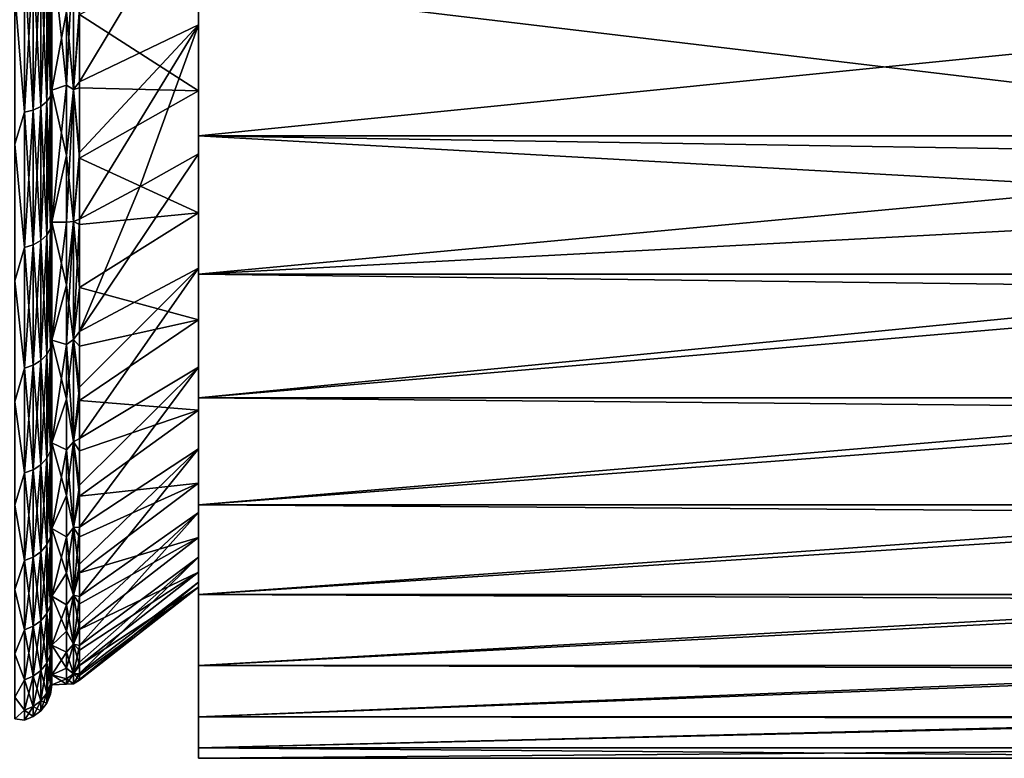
# Model space of a CAD drawing. Header units: metres. Extents: x -24 to 73, y -230 to 24.
# Tile 34 of 52: x 53 to 66, y -22 to -12. Entities that reach past the tile are written whole.
import ezdxf

# ---------------------------------------------------------------- set-up
doc = ezdxf.new("R2010")
doc.units = ezdxf.units.M
doc.layers.add('solid_SIDE_LEVER_10_541_032_SW0001', color=7, linetype='CONTINUOUS')

msp = doc.modelspace()

# ---------------------------------------------------------------- linework, layer by layer
at = {"layer": 'solid_SIDE_LEVER_10_541_032_SW0001'}
for points in [[(53.579639, -13.293346, 78.02317), (55.200001, -12.516061, 77.029396), (55.200001, -10.593744, 78.375389)], [(53.579639, -12.289459, 78.769897), (53.579639, -13.293346, 78.02317), (55.200001, -10.593744, 78.375389)], [(55.200001, -11.970727, 80.251289), (55.200001, -10.593744, 78.375389), (55.200001, -12.516061, 77.029396)], [(53.401474, -11.286997, 79.499008), (53.200001, -11.438689, 79.404572), (53.401474, -13.335063, 78.064934)], [(53.495258, -11.43069, 79.391838), (53.401474, -11.286997, 79.499008), (53.401474, -13.335063, 78.064934)], [(53.133209, -11.571517, 42.784039), (53.183098, -11.507271, 42.886284), (53.183098, -13.485401, 44.289841)], [(53.133209, -13.560691, 78.204567), (53.183098, -13.485401, 78.110161), (53.183098, -11.507271, 79.513718)], [(53.133209, -11.571517, 79.615967), (53.133209, -13.560691, 78.204567), (53.183098, -11.507271, 79.513718)], [(53.183098, -13.485401, 78.110161), (53.200001, -13.405031, 78.009377), (53.200001, -11.438689, 79.404572)], [(53.183098, -11.507271, 79.513718), (53.183098, -13.485401, 78.110161), (53.200001, -11.438689, 79.404572)], [(53.183098, -11.507271, 42.886284), (53.200001, -11.438689, 42.99543), (53.200001, -13.405031, 44.390625)], [(53.183098, -13.485401, 44.289841), (53.183098, -11.507271, 42.886284), (53.200001, -13.405031, 44.390625)], [(53.401474, -13.335063, 78.064934), (53.200001, -11.438689, 79.404572), (53.200001, -13.405031, 78.009377)], [(53.401474, -12.33189, 43.58823), (53.200001, -13.405031, 44.390625), (53.200001, -11.438689, 42.99543)], [(53.495258, -13.395656, 77.99762), (53.495258, -11.43069, 79.391838), (53.401474, -13.335063, 78.064934)], [(53.495258, -11.43069, 43.00816), (53.495258, -13.395656, 44.402378), (53.401474, -12.33189, 43.58823)], [(53.495258, -13.395656, 77.99762), (53.579639, -12.289459, 78.769897), (53.495258, -11.43069, 79.391838)], [(53.579639, -12.374708, 43.690041), (53.495258, -13.395656, 44.402378), (53.495258, -11.43069, 43.00816)], [(52.950115, -11.669031, 42.628841), (53.053738, -11.626693, 42.696224), (53.053738, -13.625352, 44.114349)], [(52.950115, -13.674969, 78.34787), (53.053738, -13.625352, 78.285652), (53.053738, -11.626693, 79.703773)], [(52.950115, -11.669031, 79.771156), (52.950115, -13.674969, 78.34787), (53.053738, -11.626693, 79.703773)], [(53.053738, -11.626693, 42.696224), (53.133209, -11.571517, 42.784039), (53.133209, -13.560691, 44.195431)], [(53.053738, -13.625352, 78.285652), (53.133209, -13.560691, 78.204567), (53.133209, -11.571517, 79.615967)], [(53.053738, -11.626693, 79.703773), (53.053738, -13.625352, 78.285652), (53.133209, -11.571517, 79.615967)], [(53.053738, -13.625352, 44.114349), (53.053738, -11.626693, 42.696224), (53.133209, -13.560691, 44.195431)], [(53.133209, -13.560691, 44.195431), (53.133209, -11.571517, 42.784039), (53.183098, -13.485401, 44.289841)], [(55.200001, -11.574634, 44.669746), (55.200001, -13.415398, 46.125233), (53.579639, -12.374708, 43.690041)], [(55.200001, -11.970698, 42.148693), (55.200001, -13.415398, 46.125233), (55.200001, -11.574634, 44.669746)], [(52.829411, -11.695642, 79.813507), (52.700001, -12.089211, 79.580719), (52.829411, -13.706153, 78.386971)], [(52.829411, -13.706153, 44.013027), (52.700001, -12.089194, 42.819267), (52.829411, -11.695642, 42.586494)], [(52.829411, -11.695642, 42.586494), (52.950115, -11.669031, 42.628841), (52.950115, -13.674969, 44.052132)], [(52.829411, -13.706153, 78.386971), (52.950115, -13.674969, 78.34787), (52.950115, -11.669031, 79.771156)], [(52.829411, -11.695642, 79.813507), (52.829411, -13.706153, 78.386971), (52.950115, -11.669031, 79.771156)], [(52.829411, -13.706153, 44.013027), (52.829411, -11.695642, 42.586494), (52.950115, -13.674969, 44.052132)], [(52.950115, -13.674969, 44.052132), (52.950115, -11.669031, 42.628841), (53.053738, -13.625352, 44.114349)], [(72.422394, -11.969791, 42.148121), (72.39341, -14.028004, 43.608379), (55.200001, -11.970698, 42.148693)], [(55.200001, -11.970698, 42.148693), (55.200001, -14.028542, 43.60881), (55.200001, -13.415398, 46.125233)], [(72.39341, -14.028004, 43.608379), (55.200001, -14.028542, 43.60881), (55.200001, -11.970698, 42.148693)], [(55.200001, -14.028553, 78.791183), (55.200001, -11.970727, 80.251289), (55.200001, -12.516061, 77.029396)], [(72.418083, -12.297536, 80.041992), (55.200001, -11.970727, 80.251289), (55.200001, -14.028553, 78.791183)], [(52.829411, -13.706153, 44.013027), (52.700001, -14.141324, 44.347019), (52.700001, -12.089194, 42.819267)], [(52.829411, -13.706153, 78.386971), (52.700001, -12.089211, 79.580719), (52.700001, -14.141339, 78.052971)], [(53.495258, -13.395656, 77.99762), (53.579639, -13.293346, 78.02317), (53.579639, -12.289459, 78.769897)], [(72.418083, -12.297536, 80.041992), (55.200001, -14.028553, 78.791183), (72.38929, -14.296483, 78.574135)], [(53.401474, -12.33189, 43.58823), (53.401474, -14.293108, 45.138958), (53.200001, -13.405031, 44.390625)], [(53.495258, -13.395656, 44.402378), (53.401474, -14.293108, 45.138958), (53.401474, -12.33189, 43.58823)], [(53.579639, -12.374708, 43.690041), (53.579639, -13.374965, 44.441647), (53.495258, -13.395656, 44.402378)], [(55.200001, -13.415398, 46.125233), (53.579639, -13.374965, 44.441647), (53.579639, -12.374708, 43.690041)], [(53.579639, -14.251931, 77.219193), (53.579678, -15.161178, 76.36145), (55.200001, -12.516061, 77.029396)], [(53.579639, -13.293346, 78.02317), (53.579639, -14.251931, 77.219193), (55.200001, -12.516061, 77.029396)], [(53.579678, -15.161178, 76.36145), (54.397938, -14.722755, 75.922493), (55.200001, -12.516061, 77.029396)], [(54.397938, -14.722755, 75.922493), (55.200001, -14.269226, 75.469223), (55.200001, -12.516061, 77.029396)], [(55.200001, -14.028553, 78.791183), (55.200001, -12.516061, 77.029396), (55.200001, -14.269226, 75.469223)], [(53.401474, -13.335063, 78.064934), (53.200001, -13.405031, 78.009377), (53.200001, -15.202796, 76.402794)], [(53.401474, -13.335063, 78.064934), (53.200001, -15.202796, 76.402794), (53.401474, -15.202796, 76.402794)], [(53.495258, -13.395656, 77.99762), (53.401474, -13.335063, 78.064934), (53.401474, -15.202796, 76.402794)], [(53.495258, -15.192163, 76.392166), (53.495258, -13.395656, 77.99762), (53.401474, -15.202796, 76.402794)], [(53.495258, -13.395656, 44.402378), (53.495258, -15.192163, 46.007835), (53.401474, -14.293108, 45.138958)], [(53.495258, -13.395656, 77.99762), (53.579639, -14.251931, 77.219193), (53.579639, -13.293346, 78.02317)], [(53.579639, -13.374965, 44.441647), (53.579639, -14.329679, 45.250317), (53.495258, -13.395656, 44.402378)], [(53.495258, -15.192163, 76.392166), (53.579639, -14.251931, 77.219193), (53.495258, -13.395656, 77.99762)], [(53.579639, -14.329679, 45.250317), (53.495258, -15.192163, 46.007835), (53.495258, -13.395656, 44.402378)], [(55.200001, -13.415398, 46.125233), (53.579639, -14.329679, 45.250317), (53.579639, -13.374965, 44.441647)], [(53.133209, -13.560691, 44.195431), (53.183098, -13.485401, 44.289841), (53.183098, -15.293944, 45.906055)], [(53.133209, -15.379332, 76.57933), (53.183098, -15.293944, 76.493942), (53.183098, -13.485401, 78.110161)], [(53.133209, -13.560691, 78.204567), (53.133209, -15.379332, 76.57933), (53.183098, -13.485401, 78.110161)], [(53.183098, -15.293944, 76.493942), (53.200001, -15.202796, 76.402794), (53.200001, -13.405031, 78.009377)], [(53.183098, -13.485401, 78.110161), (53.183098, -15.293944, 76.493942), (53.200001, -13.405031, 78.009377)], [(53.183098, -13.485401, 44.289841), (53.200001, -13.405031, 44.390625), (53.200001, -15.202796, 45.997204)], [(53.183098, -15.293944, 45.906055), (53.183098, -13.485401, 44.289841), (53.200001, -15.202796, 45.997204)], [(53.401474, -14.293108, 45.138958), (53.200001, -15.202796, 45.997204), (53.200001, -13.405031, 44.390625)], [(55.200001, -13.415398, 46.125233), (55.200001, -15.074766, 47.784603), (53.579639, -14.329679, 45.250317)], [(55.200001, -14.028542, 43.60881), (55.200001, -15.074766, 47.784603), (55.200001, -13.415398, 46.125233)], [(52.950115, -13.674969, 44.052132), (53.053738, -13.625352, 44.114349), (53.053738, -15.452665, 45.747334)], [(52.950115, -15.508936, 76.708939), (53.053738, -15.452665, 76.652664), (53.053738, -13.625352, 78.285652)], [(52.950115, -13.674969, 78.34787), (52.950115, -15.508936, 76.708939), (53.053738, -13.625352, 78.285652)], [(53.053738, -13.625352, 44.114349), (53.133209, -13.560691, 44.195431), (53.133209, -15.379332, 45.820667)], [(53.053738, -15.452665, 76.652664), (53.133209, -15.379332, 76.57933), (53.133209, -13.560691, 78.204567)], [(53.053738, -13.625352, 78.285652), (53.053738, -15.452665, 76.652664), (53.133209, -13.560691, 78.204567)], [(53.053738, -15.452665, 45.747334), (53.053738, -13.625352, 44.114349), (53.133209, -15.379332, 45.820667)], [(53.133209, -15.379332, 45.820667), (53.133209, -13.560691, 44.195431), (53.183098, -15.293944, 45.906055)], [(52.829411, -13.706153, 78.386971), (52.700001, -14.141339, 78.052971), (52.829411, -15.544302, 76.744301)], [(52.829411, -15.544302, 45.655697), (52.700001, -14.141324, 44.347019), (52.829411, -13.706153, 44.013027)], [(52.829411, -13.706153, 44.013027), (52.950115, -13.674969, 44.052132), (52.950115, -15.508936, 45.691063)], [(52.829411, -15.544302, 76.744301), (52.950115, -15.508936, 76.708939), (52.950115, -13.674969, 78.34787)], [(52.829411, -13.706153, 78.386971), (52.829411, -15.544302, 76.744301), (52.950115, -13.674969, 78.34787)], [(52.829411, -15.544302, 45.655697), (52.829411, -13.706153, 44.013027), (52.950115, -15.508936, 45.691063)], [(52.950115, -15.508936, 45.691063), (52.950115, -13.674969, 44.052132), (53.053738, -15.452665, 45.747334)], [(72.39341, -14.028004, 43.608379), (72.378242, -14.992627, 44.422897), (55.200001, -14.028542, 43.60881)], [(55.200001, -14.028542, 43.60881), (55.200001, -15.909902, 45.290096), (55.200001, -15.074766, 47.784603)], [(72.378242, -14.992627, 44.422897), (55.200001, -15.909902, 45.290096), (55.200001, -14.028542, 43.60881)], [(55.200001, -14.028553, 78.791183), (55.200001, -14.269226, 75.469223), (55.200001, -15.829393, 73.716057)], [(55.200001, -15.90991, 77.109894), (55.200001, -14.028553, 78.791183), (55.200001, -15.829393, 73.716057)], [(72.38929, -14.296483, 78.574135), (55.200001, -14.028553, 78.791183), (55.200001, -15.90991, 77.109894)], [(52.829411, -15.544302, 45.655697), (52.700001, -16.002216, 46.10268), (52.700001, -14.141324, 44.347019)], [(52.829411, -15.544302, 76.744301), (52.700001, -14.141339, 78.052971), (52.700001, -16.00223, 76.297302)], [(53.401474, -14.293108, 45.138958), (53.401474, -16.061035, 46.906883), (53.200001, -15.202796, 45.997204)], [(53.495258, -15.192163, 46.007835), (53.401474, -16.061035, 46.906883), (53.401474, -14.293108, 45.138958)], [(53.495258, -15.192163, 76.392166), (53.579678, -15.161178, 76.36145), (53.579639, -14.251931, 77.219193)], [(53.579639, -14.329679, 45.250317), (53.579639, -15.235599, 46.113297), (53.495258, -15.192163, 46.007835)], [(53.579639, -16.691252, 74.658607), (55.200001, -14.269226, 75.469223), (54.397938, -14.722755, 75.922493)], [(55.200001, -15.829393, 73.716057), (55.200001, -14.269226, 75.469223), (53.579639, -16.691252, 74.658607)], [(55.200001, -15.074766, 47.784603), (53.579639, -15.235599, 46.113297), (53.579639, -14.329679, 45.250317)], [(72.38929, -14.296483, 78.574135), (55.200001, -15.90991, 77.109894), (72.359207, -16.122187, 76.894745)], [(53.579639, -16.691252, 74.658607), (54.397938, -14.722755, 75.922493), (53.579678, -15.161178, 76.36145)], [(72.378242, -14.992627, 44.422897), (72.362885, -15.909956, 45.29015), (55.200001, -15.909902, 45.290096)], [(55.200001, -15.074766, 47.784603), (53.579639, -16.08964, 47.027649), (53.579639, -15.235599, 46.113297)], [(55.200001, -15.074766, 47.784603), (55.200001, -16.530254, 49.625366), (53.579639, -16.08964, 47.027649)], [(55.200001, -15.909902, 45.290096), (55.200001, -16.530254, 49.625366), (55.200001, -15.074766, 47.784603)], [(53.183098, -16.910158, 74.685402), (53.200001, -16.809378, 74.605034), (53.200001, -15.202796, 76.402794)], [(53.183098, -15.293944, 76.493942), (53.183098, -16.910158, 74.685402), (53.200001, -15.202796, 76.402794)], [(53.183098, -15.293944, 45.906055), (53.200001, -15.202796, 45.997204), (53.200001, -16.809378, 47.794968)], [(53.401474, -15.202796, 76.402794), (53.200001, -15.202796, 76.402794), (53.200001, -16.809378, 74.605034)], [(53.401474, -16.864943, 74.535057), (53.401474, -15.202796, 76.402794), (53.200001, -16.809378, 74.605034)], [(53.401474, -16.061035, 46.906883), (53.200001, -16.809378, 47.794968), (53.200001, -15.202796, 45.997204)], [(53.401474, -16.864943, 74.535057), (53.495258, -15.192163, 76.392166), (53.401474, -15.202796, 76.402794)], [(53.495258, -16.797621, 74.595657), (53.495258, -15.192163, 76.392166), (53.401474, -16.864943, 74.535057)], [(53.495258, -15.192163, 46.007835), (53.495258, -16.797621, 47.804344), (53.401474, -16.061035, 46.906883)], [(53.495258, -16.797621, 74.595657), (53.579678, -15.161178, 76.36145), (53.495258, -15.192163, 76.392166)], [(53.579639, -16.691252, 74.658607), (53.579678, -15.161178, 76.36145), (53.495258, -16.797621, 74.595657)], [(53.579639, -16.08964, 47.027649), (53.495258, -16.797621, 47.804344), (53.495258, -15.192163, 46.007835)], [(53.579639, -15.235599, 46.113297), (53.579639, -16.08964, 47.027649), (53.495258, -15.192163, 46.007835)], [(53.053738, -15.452665, 45.747334), (53.133209, -15.379332, 45.820667), (53.133209, -17.004568, 47.639309)], [(53.053738, -17.085651, 74.825356), (53.133209, -17.004568, 74.760689), (53.133209, -15.379332, 76.57933)], [(53.053738, -15.452665, 76.652664), (53.053738, -17.085651, 74.825356), (53.133209, -15.379332, 76.57933)], [(53.133209, -15.379332, 45.820667), (53.183098, -15.293944, 45.906055), (53.183098, -16.910158, 47.7146)], [(53.133209, -17.004568, 74.760689), (53.183098, -16.910158, 74.685402), (53.183098, -15.293944, 76.493942)], [(53.133209, -15.379332, 76.57933), (53.133209, -17.004568, 74.760689), (53.183098, -15.293944, 76.493942)], [(53.133209, -17.004568, 47.639309), (53.133209, -15.379332, 45.820667), (53.183098, -16.910158, 47.7146)], [(53.183098, -16.910158, 47.7146), (53.183098, -15.293944, 45.906055), (53.200001, -16.809378, 47.794968)], [(52.829411, -15.544302, 45.655697), (52.950115, -15.508936, 45.691063), (52.950115, -17.147869, 47.525032)], [(52.829411, -17.186972, 74.906151), (52.950115, -17.147869, 74.874969), (52.950115, -15.508936, 76.708939)], [(52.829411, -15.544302, 76.744301), (52.829411, -17.186972, 74.906151), (52.950115, -15.508936, 76.708939)], [(52.950115, -15.508936, 45.691063), (53.053738, -15.452665, 45.747334), (53.053738, -17.085651, 47.574646)], [(52.950115, -17.147869, 74.874969), (53.053738, -17.085651, 74.825356), (53.053738, -15.452665, 76.652664)], [(52.950115, -15.508936, 76.708939), (52.950115, -17.147869, 74.874969), (53.053738, -15.452665, 76.652664)], [(52.950115, -17.147869, 47.525032), (52.950115, -15.508936, 45.691063), (53.053738, -17.085651, 47.574646)], [(53.053738, -17.085651, 47.574646), (53.053738, -15.452665, 45.747334), (53.133209, -17.004568, 47.639309)], [(52.829411, -15.544302, 76.744301), (52.700001, -16.00223, 76.297302), (52.829411, -17.186972, 74.906151)], [(52.829411, -17.186972, 47.493847), (52.700001, -16.002216, 46.10268), (52.829411, -15.544302, 45.655697)], [(52.829411, -17.186972, 47.493847), (52.829411, -15.544302, 45.655697), (52.950115, -17.147869, 47.525032)], [(55.200001, -15.829393, 73.716057), (53.579639, -16.691252, 74.658607), (53.579639, -17.448307, 73.661484)], [(55.200001, -15.829393, 73.716057), (53.579639, -17.448307, 73.661484), (53.579639, -18.145506, 72.622459)], [(55.200001, -17.17539, 71.793747), (55.200001, -15.829393, 73.716057), (53.579639, -18.145506, 72.622459)], [(55.200001, -15.90991, 77.109894), (55.200001, -15.829393, 73.716057), (55.200001, -17.17539, 71.793747)], [(55.200001, -15.909902, 45.290096), (55.200001, -17.59119, 47.171459), (55.200001, -16.530254, 49.625366)], [(72.362885, -15.909956, 45.29015), (55.200001, -17.59119, 47.171459), (55.200001, -15.909902, 45.290096)], [(55.200001, -17.59119, 75.228539), (55.200001, -15.90991, 77.109894), (55.200001, -17.17539, 71.793747)], [(72.359207, -16.122187, 76.894745), (55.200001, -15.90991, 77.109894), (55.200001, -17.59119, 75.228539)], [(72.362885, -15.909956, 45.29015), (72.332375, -17.591425, 47.171749), (55.200001, -17.59119, 47.171459)], [(52.829411, -17.186972, 47.493847), (52.700001, -17.646708, 48.062508), (52.700001, -16.002216, 46.10268)], [(52.829411, -17.186972, 74.906151), (52.700001, -16.00223, 76.297302), (52.700001, -17.646719, 74.337479)], [(53.401474, -16.061035, 46.906883), (53.401474, -17.611765, 48.868103), (53.200001, -16.809378, 47.794968)], [(53.495258, -16.797621, 47.804344), (53.401474, -17.611765, 48.868103), (53.401474, -16.061035, 46.906883)], [(53.579639, -16.08964, 47.027649), (53.579639, -16.888895, 47.990257), (53.495258, -16.797621, 47.804344)], [(55.200001, -16.530254, 49.625366), (53.579639, -16.888895, 47.990257), (53.579639, -16.08964, 47.027649)], [(72.359207, -16.122187, 76.894745), (55.200001, -17.59119, 75.228539), (72.3293, -17.751825, 75.024712)], [(55.200001, -16.530254, 49.625366), (53.579639, -17.630642, 48.997849), (53.579639, -16.888895, 47.990257)], [(55.200001, -16.530254, 49.625366), (55.200001, -17.762205, 51.622654), (53.579639, -17.630642, 48.997849)], [(55.200001, -17.59119, 47.171459), (55.200001, -17.762205, 51.622654), (55.200001, -16.530254, 49.625366)], [(53.579639, -17.448307, 73.661484), (53.579639, -16.691252, 74.658607), (53.495258, -16.797621, 74.595657)], [(53.183098, -18.313717, 72.707268), (53.200001, -18.204571, 72.638687), (53.200001, -16.809378, 74.605034)], [(53.183098, -16.910158, 74.685402), (53.183098, -18.313717, 72.707268), (53.200001, -16.809378, 74.605034)], [(53.183098, -16.910158, 47.7146), (53.200001, -16.809378, 47.794968), (53.200001, -18.204571, 49.761311)], [(53.401474, -16.864943, 74.535057), (53.200001, -16.809378, 74.605034), (53.200001, -18.204571, 72.638687)], [(53.401474, -17.611765, 48.868103), (53.200001, -18.204571, 49.761311), (53.200001, -16.809378, 47.794968)], [(53.401474, -18.299013, 72.486992), (53.401474, -16.864943, 74.535057), (53.200001, -18.204571, 72.638687)], [(53.495258, -18.191839, 72.630692), (53.495258, -16.797621, 74.595657), (53.401474, -16.864943, 74.535057)], [(53.495258, -16.797621, 47.804344), (53.495258, -18.191839, 49.76931), (53.401474, -17.611765, 48.868103)], [(53.495258, -18.191839, 72.630692), (53.401474, -16.864943, 74.535057), (53.401474, -18.299013, 72.486992)], [(53.579639, -17.448307, 73.661484), (53.495258, -16.797621, 74.595657), (53.495258, -18.191839, 72.630692)], [(53.579639, -17.630642, 48.997849), (53.495258, -18.191839, 49.76931), (53.495258, -16.797621, 47.804344)], [(53.579639, -16.888895, 47.990257), (53.579639, -17.630642, 48.997849), (53.495258, -16.797621, 47.804344)], [(53.053738, -17.085651, 47.574646), (53.133209, -17.004568, 47.639309), (53.133209, -18.415964, 49.628483)], [(53.053738, -18.503777, 72.826691), (53.133209, -18.415964, 72.771515), (53.133209, -17.004568, 74.760689)], [(53.053738, -17.085651, 74.825356), (53.053738, -18.503777, 72.826691), (53.133209, -17.004568, 74.760689)], [(53.133209, -17.004568, 47.639309), (53.183098, -16.910158, 47.7146), (53.183098, -18.313717, 49.69273)], [(53.133209, -18.415964, 72.771515), (53.183098, -18.313717, 72.707268), (53.183098, -16.910158, 74.685402)], [(53.133209, -17.004568, 74.760689), (53.133209, -18.415964, 72.771515), (53.183098, -16.910158, 74.685402)], [(53.133209, -18.415964, 49.628483), (53.133209, -17.004568, 47.639309), (53.183098, -18.313717, 49.69273)], [(53.183098, -18.313717, 49.69273), (53.183098, -16.910158, 47.7146), (53.200001, -18.204571, 49.761311)], [(52.829411, -17.186972, 47.493847), (52.950115, -17.147869, 47.525032), (52.950115, -18.571157, 49.530968)], [(52.829411, -18.613506, 72.895645), (52.950115, -18.571157, 72.869034), (52.950115, -17.147869, 74.874969)], [(52.829411, -17.186972, 74.906151), (52.829411, -18.613506, 72.895645), (52.950115, -17.147869, 74.874969)], [(52.950115, -17.147869, 47.525032), (53.053738, -17.085651, 47.574646), (53.053738, -18.503777, 49.573307)], [(52.950115, -18.571157, 72.869034), (53.053738, -18.503777, 72.826691), (53.053738, -17.085651, 74.825356)], [(52.950115, -17.147869, 74.874969), (52.950115, -18.571157, 72.869034), (53.053738, -17.085651, 74.825356)], [(52.950115, -18.571157, 49.530968), (52.950115, -17.147869, 47.525032), (53.053738, -18.503777, 49.573307)], [(53.053738, -18.503777, 49.573307), (53.053738, -17.085651, 47.574646), (53.133209, -18.415964, 49.628483)], [(52.829411, -17.186972, 74.906151), (52.700001, -17.646719, 74.337479), (52.829411, -18.613506, 72.895645)], [(52.829411, -18.613506, 49.50436), (52.700001, -17.646708, 48.062508), (52.829411, -17.186972, 47.493847)], [(52.829411, -18.613506, 49.50436), (52.829411, -17.186972, 47.493847), (52.950115, -18.571157, 49.530968)], [(55.200001, -17.17539, 71.793747), (53.579639, -18.145506, 72.622459), (53.579639, -18.780863, 71.544624)], [(55.200001, -17.17539, 71.793747), (53.579639, -18.780863, 71.544624), (53.579639, -19.35227, 70.431557)], [(55.200001, -18.289106, 69.728195), (55.200001, -17.17539, 71.793747), (53.579639, -19.35227, 70.431557)], [(55.200001, -17.59119, 75.228539), (55.200001, -17.17539, 71.793747), (55.200001, -18.289106, 69.728195)], [(53.579639, -18.145506, 72.622459), (53.579639, -17.448307, 73.661484), (53.495258, -18.191839, 72.630692)], [(52.829411, -18.613506, 49.50436), (52.700001, -19.052555, 50.199993), (52.700001, -17.646708, 48.062508)], [(52.829411, -18.613506, 72.895645), (52.700001, -17.646719, 74.337479), (52.700001, -19.052567, 72.199989)], [(53.401474, -17.611765, 48.868103), (53.401474, -18.924328, 50.996086), (53.200001, -18.204571, 49.761311)], [(53.495258, -18.191839, 49.76931), (53.401474, -18.924328, 50.996086), (53.401474, -17.611765, 48.868103)], [(53.579639, -17.630642, 48.997849), (53.579639, -18.312355, 50.046986), (53.495258, -18.191839, 49.76931)], [(55.200001, -17.762205, 51.622654), (53.579639, -18.312355, 50.046986), (53.579639, -17.630642, 48.997849)], [(55.200001, -19.051298, 73.170715), (55.200001, -17.59119, 75.228539), (55.200001, -18.289106, 69.728195)], [(55.200001, -17.59119, 47.171459), (55.200001, -19.051304, 49.229294), (55.200001, -17.762205, 51.622654)], [(72.332375, -17.591425, 47.171749), (55.200001, -19.051304, 49.229294), (55.200001, -17.59119, 47.171459)], [(72.3293, -17.751825, 75.024712), (55.200001, -17.59119, 75.228539), (55.200001, -19.051298, 73.170715)], [(72.332375, -17.591425, 47.171749), (72.303383, -19.051573, 49.229721), (55.200001, -19.051304, 49.229294)], [(55.200001, -17.762205, 51.622654), (53.579639, -18.931713, 51.134102), (53.579639, -18.312355, 50.046986)], [(55.200001, -17.762205, 51.622654), (55.200001, -18.753967, 53.749485), (53.579639, -18.931713, 51.134102)], [(72.3293, -17.751825, 75.024712), (55.200001, -19.051298, 73.170715), (72.301018, -19.165665, 72.98674)], [(55.200001, -19.051304, 49.229294), (55.200001, -18.753967, 53.749485), (55.200001, -17.762205, 51.622654)], [(53.183098, -19.486969, 70.584427), (53.200001, -19.370831, 70.528503), (53.200001, -18.204571, 72.638687)], [(53.183098, -18.313717, 72.707268), (53.183098, -19.486969, 70.584427), (53.200001, -18.204571, 72.638687)], [(53.183098, -18.313717, 49.69273), (53.200001, -18.204571, 49.761311), (53.200001, -19.370831, 51.871498)], [(53.401474, -18.299013, 72.486992), (53.200001, -18.204571, 72.638687), (53.200001, -19.370831, 70.528503)], [(53.401474, -18.924328, 50.996086), (53.200001, -19.370831, 51.871498), (53.200001, -18.204571, 49.761311)], [(53.495258, -19.357285, 70.52198), (53.495258, -18.191839, 72.630692), (53.401474, -18.299013, 72.486992)], [(53.495258, -18.191839, 49.76931), (53.495258, -19.357285, 51.878025), (53.401474, -18.924328, 50.996086)], [(53.579639, -18.780863, 71.544624), (53.579639, -18.145506, 72.622459), (53.495258, -18.191839, 72.630692)], [(53.579639, -18.780863, 71.544624), (53.495258, -18.191839, 72.630692), (53.495258, -19.357285, 70.52198)], [(53.579639, -18.931713, 51.134102), (53.495258, -19.357285, 51.878025), (53.495258, -18.191839, 49.76931)], [(53.579639, -18.312355, 50.046986), (53.579639, -18.931713, 51.134102), (53.495258, -18.191839, 49.76931)], [(53.133209, -18.415964, 49.628483), (53.183098, -18.313717, 49.69273), (53.183098, -19.486969, 51.815571)], [(53.133209, -19.595766, 70.636826), (53.183098, -19.486969, 70.584427), (53.183098, -18.313717, 72.707268)], [(53.133209, -18.415964, 72.771515), (53.133209, -19.595766, 70.636826), (53.183098, -18.313717, 72.707268)], [(53.183098, -19.486969, 51.815571), (53.183098, -18.313717, 49.69273), (53.200001, -19.370831, 51.871498)], [(53.401474, -19.48562, 70.286285), (53.401474, -18.299013, 72.486992), (53.200001, -19.370831, 70.528503)], [(53.495258, -19.357285, 70.52198), (53.401474, -18.299013, 72.486992), (53.401474, -19.48562, 70.286285)], [(55.200001, -18.289106, 69.728195), (53.579639, -19.35227, 70.431557), (53.579639, -19.857782, 69.287056)], [(55.200001, -18.289106, 69.728195), (53.579639, -19.857782, 69.287056), (53.579639, -20.295679, 68.115021)], [(55.200001, -19.155497, 67.547318), (55.200001, -18.289106, 69.728195), (53.579639, -20.295679, 68.115021)], [(55.200001, -19.051298, 73.170715), (55.200001, -18.289106, 69.728195), (55.200001, -19.155497, 67.547318)], [(53.053738, -18.503777, 49.573307), (53.133209, -18.415964, 49.628483), (53.133209, -19.595766, 51.763176)], [(53.053738, -19.689205, 70.681824), (53.133209, -19.595766, 70.636826), (53.133209, -18.415964, 72.771515)], [(53.053738, -18.503777, 72.826691), (53.053738, -19.689205, 70.681824), (53.133209, -18.415964, 72.771515)], [(53.133209, -19.595766, 51.763176), (53.133209, -18.415964, 49.628483), (53.183098, -19.486969, 51.815571)], [(52.829411, -18.613506, 72.895645), (52.700001, -19.052567, 72.199989), (52.829411, -19.805965, 70.738052)], [(52.829411, -19.805965, 51.661949), (52.700001, -19.052555, 50.199993), (52.829411, -18.613506, 49.50436)], [(52.829411, -18.613506, 49.50436), (52.950115, -18.571157, 49.530968), (52.950115, -19.760902, 51.683651)], [(52.829411, -19.805965, 70.738052), (52.950115, -19.760902, 70.716347), (52.950115, -18.571157, 72.869034)], [(52.829411, -18.613506, 72.895645), (52.829411, -19.805965, 70.738052), (52.950115, -18.571157, 72.869034)], [(52.829411, -19.805965, 51.661949), (52.829411, -18.613506, 49.50436), (52.950115, -19.760902, 51.683651)], [(52.950115, -18.571157, 49.530968), (53.053738, -18.503777, 49.573307), (53.053738, -19.689205, 51.718178)], [(52.950115, -19.760902, 70.716347), (53.053738, -19.689205, 70.681824), (53.053738, -18.503777, 72.826691)], [(52.950115, -18.571157, 72.869034), (52.950115, -19.760902, 70.716347), (53.053738, -18.503777, 72.826691)], [(52.950115, -19.760902, 51.683651), (52.950115, -18.571157, 49.530968), (53.053738, -19.689205, 51.718178)], [(53.053738, -19.689205, 51.718178), (53.053738, -18.503777, 49.573307), (53.133209, -19.595766, 51.763176)], [(55.200001, -18.753967, 53.749485), (53.579639, -19.975147, 53.407341), (53.579639, -19.486607, 52.255493)], [(55.200001, -18.753967, 53.749485), (55.200001, -19.492105, 55.977043), (53.579639, -19.975147, 53.407341)], [(55.200001, -18.753967, 53.749485), (53.579639, -19.486607, 52.255493), (53.579639, -18.931713, 51.134102)], [(55.200001, -19.051304, 49.229294), (55.200001, -19.492105, 55.977043), (55.200001, -18.753967, 53.749485)], [(53.579639, -19.35227, 70.431557), (53.579639, -18.780863, 71.544624), (53.495258, -19.357285, 70.52198)], [(53.401474, -18.924328, 50.996086), (53.401474, -19.98097, 53.262062), (53.200001, -19.370831, 51.871498)], [(53.495258, -19.357285, 51.878025), (53.401474, -19.98097, 53.262062), (53.401474, -18.924328, 50.996086)], [(53.579639, -18.931713, 51.134102), (53.579639, -19.486607, 52.255493), (53.495258, -19.357285, 51.878025)], [(52.829411, -19.805965, 51.661949), (52.700001, -20.200752, 52.486237), (52.700001, -19.052555, 50.199993)], [(52.829411, -19.805965, 70.738052), (52.700001, -19.052567, 72.199989), (52.700001, -20.20076, 69.913742)], [(55.200001, -19.155497, 67.547318), (53.579639, -20.295679, 68.115021), (53.579639, -20.664465, 66.919434)], [(55.200001, -19.155497, 67.547318), (53.579639, -20.664465, 66.919434), (53.579639, -20.962887, 65.704376)], [(55.200001, -19.762854, 65.280571), (55.200001, -19.155497, 67.547318), (53.579639, -20.962887, 65.704376)], [(55.200001, -19.051298, 73.170715), (55.200001, -19.155497, 67.547318), (55.200001, -19.762854, 65.280571)], [(55.200001, -19.051298, 73.170715), (55.200001, -19.762854, 65.280571), (55.200001, -20.102949, 62.958679)], [(55.200001, -20.27179, 70.962402), (55.200001, -19.051298, 73.170715), (55.200001, -20.102949, 62.958679)], [(72.301018, -19.165665, 72.98674), (55.200001, -19.051298, 73.170715), (55.200001, -20.27179, 70.962402)], [(55.200001, -19.051304, 49.229294), (55.200001, -20.271795, 51.437607), (55.200001, -19.492105, 55.977043)], [(72.303383, -19.051573, 49.229721), (55.200001, -20.271795, 51.437607), (55.200001, -19.051304, 49.229294)], [(72.303383, -19.051573, 49.229721), (72.277382, -20.272112, 51.438263), (55.200001, -20.271795, 51.437607)], [(72.301018, -19.165665, 72.98674), (55.200001, -20.27179, 70.962402), (72.275742, -20.346569, 70.80558)], [(53.183098, -20.415161, 68.343575), (53.200001, -20.293491, 68.301003), (53.200001, -19.370831, 70.528503)], [(53.183098, -19.486969, 70.584427), (53.183098, -20.415161, 68.343575), (53.200001, -19.370831, 70.528503)], [(53.183098, -19.486969, 51.815571), (53.200001, -19.370831, 51.871498), (53.200001, -20.293491, 54.098999)], [(53.401474, -19.48562, 70.286285), (53.200001, -19.370831, 70.528503), (53.200001, -20.293491, 68.301003)], [(53.401474, -19.98097, 53.262062), (53.200001, -20.293491, 54.098999), (53.200001, -19.370831, 51.871498)], [(53.495258, -20.279299, 68.296036), (53.495258, -19.357285, 70.52198), (53.401474, -19.48562, 70.286285)], [(53.495258, -19.357285, 51.878025), (53.495258, -20.279299, 54.103966), (53.401474, -19.98097, 53.262062)], [(53.579639, -19.35227, 70.431557), (53.495258, -19.357285, 70.52198), (53.495258, -20.279299, 68.296036)], [(53.579639, -19.857782, 69.287056), (53.579639, -19.35227, 70.431557), (53.495258, -20.279299, 68.296036)], [(53.579639, -19.975147, 53.407341), (53.495258, -20.279299, 54.103966), (53.495258, -19.357285, 51.878025)], [(53.579639, -19.486607, 52.255493), (53.579639, -19.975147, 53.407341), (53.495258, -19.357285, 51.878025)], [(53.133209, -19.595766, 51.763176), (53.183098, -19.486969, 51.815571), (53.183098, -20.415161, 54.056427)], [(53.133209, -20.52914, 68.383461), (53.183098, -20.415161, 68.343575), (53.183098, -19.486969, 70.584427)], [(53.133209, -19.595766, 70.636826), (53.133209, -20.52914, 68.383461), (53.183098, -19.486969, 70.584427)], [(53.183098, -20.415161, 54.056427), (53.183098, -19.486969, 51.815571), (53.200001, -20.293491, 54.098999)], [(53.401474, -20.40872, 67.962708), (53.401474, -19.48562, 70.286285), (53.200001, -20.293491, 68.301003)], [(53.495258, -20.279299, 68.296036), (53.401474, -19.48562, 70.286285), (53.401474, -20.40872, 67.962708)], [(55.200001, -19.492105, 55.977043), (53.579639, -20.746746, 55.786629), (53.579639, -20.395672, 54.585724)], [(55.200001, -19.492105, 55.977043), (55.200001, -19.966652, 58.27523), (53.579639, -20.746746, 55.786629)], [(55.200001, -19.492105, 55.977043), (53.579639, -20.395672, 54.585724), (53.579639, -19.975147, 53.407341)], [(55.200001, -20.271795, 51.437607), (55.200001, -19.966652, 58.27523), (55.200001, -19.492105, 55.977043)], [(52.950115, -19.760902, 51.683651), (53.053738, -19.689205, 51.718178), (53.053738, -20.627029, 53.982288)], [(52.950115, -20.702143, 68.443993), (53.053738, -20.627029, 68.417709), (53.053738, -19.689205, 70.681824)], [(52.950115, -19.760902, 70.716347), (52.950115, -20.702143, 68.443993), (53.053738, -19.689205, 70.681824)], [(53.053738, -19.689205, 51.718178), (53.133209, -19.595766, 51.763176), (53.133209, -20.52914, 54.016544)], [(53.053738, -20.627029, 68.417709), (53.133209, -20.52914, 68.383461), (53.133209, -19.595766, 70.636826)], [(53.053738, -19.689205, 70.681824), (53.053738, -20.627029, 68.417709), (53.133209, -19.595766, 70.636826)], [(53.053738, -20.627029, 53.982288), (53.053738, -19.689205, 51.718178), (53.133209, -20.52914, 54.016544)], [(53.133209, -20.52914, 54.016544), (53.133209, -19.595766, 51.763176), (53.183098, -20.415161, 54.056427)], [(52.829411, -19.805965, 70.738052), (52.700001, -20.20076, 69.913742), (52.829411, -20.749352, 68.46051)], [(52.829411, -20.749352, 53.939487), (52.700001, -20.200752, 52.486237), (52.829411, -19.805965, 51.661949)], [(52.829411, -19.805965, 51.661949), (52.950115, -19.760902, 51.683651), (52.950115, -20.702143, 53.956005)], [(52.829411, -20.749352, 68.46051), (52.950115, -20.702143, 68.443993), (52.950115, -19.760902, 70.716347)], [(52.829411, -19.805965, 70.738052), (52.829411, -20.749352, 68.46051), (52.950115, -19.760902, 70.716347)], [(52.829411, -20.749352, 53.939487), (52.829411, -19.805965, 51.661949), (52.950115, -20.702143, 53.956005)], [(52.950115, -20.702143, 53.956005), (52.950115, -19.760902, 51.683651), (53.053738, -20.627029, 53.982288)], [(55.200001, -19.762854, 65.280571), (53.579639, -20.962887, 65.704376), (53.579639, -21.18993, 64.473976)], [(55.200001, -19.762854, 65.280571), (53.579639, -21.18993, 64.473976), (53.579639, -21.344818, 63.232433)], [(55.200001, -20.102949, 62.958679), (55.200001, -19.762854, 65.280571), (53.579639, -21.344818, 63.232433)], [(53.579639, -20.295679, 68.115021), (53.579639, -19.857782, 69.287056), (53.495258, -20.279299, 68.296036)], [(53.401474, -19.98097, 53.262062), (53.401474, -20.767403, 55.635384), (53.200001, -20.293491, 54.098999)], [(53.495258, -20.279299, 54.103966), (53.401474, -20.767403, 55.635384), (53.401474, -19.98097, 53.262062)], [(53.579639, -19.975147, 53.407341), (53.579639, -20.395672, 54.585724), (53.495258, -20.279299, 54.103966)], [(55.200001, -19.966652, 58.27523), (53.579639, -21.236008, 58.239586), (53.579639, -21.027176, 57.005966)], [(55.200001, -19.966652, 58.27523), (55.200001, -20.17119, 60.613003), (53.579639, -21.236008, 58.239586)], [(55.200001, -19.966652, 58.27523), (53.579639, -21.027176, 57.005966), (53.579639, -20.746746, 55.786629)], [(55.200001, -20.271795, 51.437607), (55.200001, -20.17119, 60.613003), (55.200001, -19.966652, 58.27523)], [(52.829411, -20.749352, 53.939487), (52.700001, -21.075768, 54.89032), (52.700001, -20.200752, 52.486237)], [(52.829411, -20.749352, 68.46051), (52.700001, -20.20076, 69.913742), (52.700001, -21.075773, 67.509659)], [(55.200001, -20.102949, 62.958679), (53.579639, -21.344818, 63.232433), (53.579639, -21.427027, 61.983967)], [(55.200001, -20.102949, 62.958679), (53.579639, -21.427027, 61.983967), (53.579639, -21.436274, 60.73283)], [(55.200001, -20.17119, 60.613003), (55.200001, -20.102949, 62.958679), (53.579639, -21.436274, 60.73283)], [(55.200001, -20.17119, 60.613003), (53.579639, -21.436274, 60.73283), (53.579639, -21.372528, 59.483288)], [(55.200001, -20.17119, 60.613003), (53.579639, -21.372528, 59.483288), (53.579639, -21.236008, 58.239586)], [(55.200001, -20.27179, 70.962402), (55.200001, -20.102949, 62.958679), (55.200001, -20.17119, 60.613003)], [(55.200001, -20.27179, 70.962402), (55.200001, -20.17119, 60.613003), (55.200001, -20.271795, 51.437607)], [(53.183098, -21.086622, 66.012886), (53.200001, -20.960951, 65.9842), (53.200001, -20.293491, 68.301003)], [(53.183098, -20.415161, 68.343575), (53.183098, -21.086622, 66.012886), (53.200001, -20.293491, 68.301003)], [(53.183098, -20.415161, 54.056427), (53.200001, -20.293491, 54.098999), (53.200001, -20.960951, 56.415798)], [(53.401474, -20.40872, 67.962708), (53.200001, -20.293491, 68.301003), (53.200001, -20.960951, 65.9842)], [(53.401474, -20.767403, 55.635384), (53.200001, -20.960951, 56.415798), (53.200001, -20.293491, 54.098999)], [(53.495258, -20.946291, 65.980858), (53.495258, -20.279299, 68.296036), (53.401474, -20.40872, 67.962708)], [(53.495258, -20.279299, 54.103966), (53.495258, -20.946291, 56.419147), (53.401474, -20.767403, 55.635384)], [(53.579639, -20.295679, 68.115021), (53.495258, -20.279299, 68.296036), (53.495258, -20.946291, 65.980858)], [(53.579639, -20.746746, 55.786629), (53.495258, -20.946291, 56.419147), (53.495258, -20.279299, 54.103966)], [(53.579639, -20.395672, 54.585724), (53.579639, -20.746746, 55.786629), (53.495258, -20.279299, 54.103966)], [(53.579639, -20.664465, 66.919434), (53.579639, -20.295679, 68.115021), (53.495258, -20.946291, 65.980858)], [(55.200001, -20.27179, 70.962402), (55.200001, -20.271795, 51.437607), (55.200001, -21.237381, 53.768742)], [(55.200001, -21.237377, 68.631271), (55.200001, -20.27179, 70.962402), (55.200001, -21.237381, 53.768742)], [(72.275742, -20.346569, 70.80558), (55.200001, -20.27179, 70.962402), (55.200001, -21.237377, 68.631271)], [(72.277382, -20.272112, 51.438263), (55.200001, -21.237381, 53.768742), (55.200001, -20.271795, 51.437607)], [(72.277382, -20.272112, 51.438263), (72.255669, -21.237663, 53.769543), (55.200001, -21.237381, 53.768742)], [(72.275742, -20.346569, 70.80558), (55.200001, -21.237377, 68.631271), (72.254684, -21.280182, 68.507797)], [(53.133209, -20.52914, 54.016544), (53.183098, -20.415161, 54.056427), (53.183098, -21.086622, 56.387115)], [(53.133209, -21.20435, 66.039757), (53.183098, -21.086622, 66.012886), (53.183098, -20.415161, 68.343575)], [(53.133209, -20.52914, 68.383461), (53.133209, -21.20435, 66.039757), (53.183098, -20.415161, 68.343575)], [(53.183098, -21.086622, 56.387115), (53.183098, -20.415161, 54.056427), (53.200001, -20.960951, 56.415798)], [(53.401474, -21.055824, 65.547668), (53.401474, -20.40872, 67.962708), (53.200001, -20.960951, 65.9842)], [(53.495258, -20.946291, 65.980858), (53.401474, -20.40872, 67.962708), (53.401474, -21.055824, 65.547668)], [(52.950115, -20.702143, 53.956005), (53.053738, -20.627029, 53.982288), (53.053738, -21.305458, 56.33717)], [(52.950115, -21.383043, 66.080544), (53.053738, -21.305458, 66.062836), (53.053738, -20.627029, 68.417709)], [(52.950115, -20.702143, 68.443993), (52.950115, -21.383043, 66.080544), (53.053738, -20.627029, 68.417709)], [(53.053738, -20.627029, 53.982288), (53.133209, -20.52914, 54.016544), (53.133209, -21.20435, 56.360245)], [(53.053738, -21.305458, 66.062836), (53.133209, -21.20435, 66.039757), (53.133209, -20.52914, 68.383461)], [(53.053738, -20.627029, 68.417709), (53.053738, -21.305458, 66.062836), (53.133209, -20.52914, 68.383461)], [(53.053738, -21.305458, 56.33717), (53.053738, -20.627029, 53.982288), (53.133209, -21.20435, 56.360245)], [(53.133209, -21.20435, 56.360245), (53.133209, -20.52914, 54.016544), (53.183098, -21.086622, 56.387115)], [(52.829411, -20.749352, 68.46051), (52.700001, -21.075773, 67.509659), (52.829411, -21.431805, 66.091667)], [(52.829411, -21.431805, 56.308331), (52.700001, -21.075768, 54.89032), (52.829411, -20.749352, 53.939487)], [(52.829411, -20.749352, 53.939487), (52.950115, -20.702143, 53.956005), (52.950115, -21.383043, 56.319462)], [(52.829411, -21.431805, 66.091667), (52.950115, -21.383043, 66.080544), (52.950115, -20.702143, 68.443993)], [(52.829411, -20.749352, 68.46051), (52.829411, -21.431805, 66.091667), (52.950115, -20.702143, 68.443993)], [(52.829411, -21.431805, 56.308331), (52.829411, -20.749352, 53.939487), (52.950115, -21.383043, 56.319462)], [(52.950115, -21.383043, 56.319462), (52.950115, -20.702143, 53.956005), (53.053738, -21.305458, 56.33717)], [(53.401474, -20.767403, 55.635384), (53.401474, -21.272995, 58.083958), (53.200001, -20.960951, 56.415798)], [(53.495258, -20.946291, 56.419147), (53.401474, -21.272995, 58.083958), (53.401474, -20.767403, 55.635384)], [(53.579639, -20.962887, 65.704376), (53.579639, -20.664465, 66.919434), (53.495258, -20.946291, 65.980858)], [(53.579639, -20.746746, 55.786629), (53.579639, -21.027176, 57.005966), (53.495258, -20.946291, 56.419147)], [(53.183098, -21.492907, 63.62167), (53.200001, -21.364813, 63.607235), (53.200001, -20.960951, 65.9842)], [(53.183098, -21.086622, 66.012886), (53.183098, -21.492907, 63.62167), (53.200001, -20.960951, 65.9842)], [(53.183098, -21.086622, 56.387115), (53.200001, -20.960951, 56.415798), (53.200001, -21.364813, 58.792763)], [(53.401474, -21.055824, 65.547668), (53.200001, -20.960951, 65.9842), (53.200001, -21.364813, 63.607235)], [(53.401474, -21.272995, 58.083958), (53.200001, -21.364813, 58.792763), (53.200001, -20.960951, 56.415798)], [(53.495258, -21.349871, 63.605553), (53.495258, -20.946291, 65.980858), (53.401474, -21.055824, 65.547668)], [(53.495258, -20.946291, 56.419147), (53.495258, -21.349871, 58.794449), (53.401474, -21.272995, 58.083958)], [(53.579639, -20.962887, 65.704376), (53.495258, -20.946291, 65.980858), (53.495258, -21.349871, 63.605553)], [(53.579639, -21.236008, 58.239586), (53.495258, -21.349871, 58.794449), (53.495258, -20.946291, 56.419147)], [(53.579639, -21.027176, 57.005966), (53.579639, -21.236008, 58.239586), (53.495258, -20.946291, 56.419147)], [(53.579639, -21.18993, 64.473976), (53.579639, -20.962887, 65.704376), (53.495258, -21.349871, 63.605553)], [(52.829411, -21.431805, 56.308331), (52.700001, -21.66577, 57.37973), (52.700001, -21.075768, 54.89032)], [(52.829411, -21.431805, 66.091667), (52.700001, -21.075773, 67.509659), (52.700001, -21.665773, 65.020248)], [(53.133209, -21.20435, 56.360245), (53.183098, -21.086622, 56.387115), (53.183098, -21.492907, 58.778332)], [(53.133209, -21.612902, 63.635189), (53.183098, -21.492907, 63.62167), (53.183098, -21.086622, 66.012886)], [(53.133209, -21.20435, 66.039757), (53.133209, -21.612902, 63.635189), (53.183098, -21.086622, 66.012886)], [(53.183098, -21.492907, 58.778332), (53.183098, -21.086622, 56.387115), (53.200001, -21.364813, 58.792763)], [(53.401474, -21.418186, 63.073841), (53.401474, -21.055824, 65.547668), (53.200001, -21.364813, 63.607235)], [(53.495258, -21.349871, 63.605553), (53.401474, -21.055824, 65.547668), (53.401474, -21.418186, 63.073841)], [(53.053738, -21.305458, 56.33717), (53.133209, -21.20435, 56.360245), (53.133209, -21.612902, 58.764812)], [(53.053738, -21.71596, 63.646801), (53.133209, -21.612902, 63.635189), (53.133209, -21.20435, 66.039757)], [(53.053738, -21.305458, 66.062836), (53.053738, -21.71596, 63.646801), (53.133209, -21.20435, 66.039757)], [(53.133209, -21.612902, 58.764812), (53.133209, -21.20435, 56.360245), (53.183098, -21.492907, 58.778332)], [(53.401474, -21.272995, 58.083958), (53.401474, -21.490904, 60.574673), (53.200001, -21.364813, 58.792763)], [(53.495258, -21.349871, 58.794449), (53.401474, -21.490904, 60.574673), (53.401474, -21.272995, 58.083958)], [(53.579639, -21.344818, 63.232433), (53.579639, -21.18993, 64.473976), (53.495258, -21.349871, 63.605553)], [(53.579639, -21.236008, 58.239586), (53.579639, -21.372528, 59.483288), (53.495258, -21.349871, 58.794449)], [(55.200001, -21.237377, 68.631271), (55.200001, -21.237381, 53.768742), (55.200001, -21.935877, 56.193275)], [(55.200001, -21.935873, 66.206741), (55.200001, -21.237377, 68.631271), (55.200001, -21.935877, 56.193275)], [(72.254684, -21.280182, 68.507797), (55.200001, -21.237377, 68.631271), (55.200001, -21.935873, 66.206741)], [(72.255669, -21.237663, 53.769543), (55.200001, -21.935877, 56.193275), (55.200001, -21.237381, 53.768742)], [(72.255669, -21.237663, 53.769543), (72.239326, -21.936089, 56.194206), (55.200001, -21.935877, 56.193275)], [(72.254684, -21.280182, 68.507797), (55.200001, -21.935873, 66.206741), (72.238876, -21.955194, 66.12133)], [(52.829411, -21.431805, 66.091667), (52.700001, -21.665773, 65.020248), (52.829411, -21.844738, 63.661312)], [(52.829411, -21.844738, 58.738689), (52.700001, -21.66577, 57.37973), (52.829411, -21.431805, 56.308331)], [(52.829411, -21.431805, 56.308331), (52.950115, -21.383043, 56.319462), (52.950115, -21.795038, 58.744289)], [(52.829411, -21.844738, 63.661312), (52.950115, -21.795038, 63.655712), (52.950115, -21.383043, 66.080544)], [(52.829411, -21.431805, 66.091667), (52.829411, -21.844738, 63.661312), (52.950115, -21.383043, 66.080544)], [(52.829411, -21.844738, 58.738689), (52.829411, -21.431805, 56.308331), (52.950115, -21.795038, 58.744289)], [(52.950115, -21.383043, 56.319462), (53.053738, -21.305458, 56.33717), (53.053738, -21.71596, 58.753201)], [(52.950115, -21.795038, 63.655712), (53.053738, -21.71596, 63.646801), (53.053738, -21.305458, 66.062836)], [(52.950115, -21.383043, 66.080544), (52.950115, -21.795038, 63.655712), (53.053738, -21.305458, 66.062836)], [(52.950115, -21.795038, 58.744289), (52.950115, -21.383043, 56.319462), (53.053738, -21.71596, 58.753201)], [(53.053738, -21.71596, 58.753201), (53.053738, -21.305458, 56.33717), (53.133209, -21.612902, 58.764812)], [(53.183098, -21.628904, 61.200001), (53.200001, -21.5, 61.200001), (53.200001, -21.364813, 63.607235)], [(53.183098, -21.492907, 63.62167), (53.183098, -21.628904, 61.200001), (53.200001, -21.364813, 63.607235)], [(53.183098, -21.492907, 58.778332), (53.200001, -21.364813, 58.792763), (53.200001, -21.5, 61.200001)], [(53.401474, -21.418186, 63.073841), (53.200001, -21.364813, 63.607235), (53.200001, -21.5, 61.200001)], [(53.401474, -21.490904, 60.574673), (53.200001, -21.5, 61.200001), (53.200001, -21.364813, 58.792763)], [(53.401474, -21.490904, 60.574673), (53.401474, -21.418186, 63.073841), (53.200001, -21.5, 61.200001)], [(53.495258, -21.484964, 61.200001), (53.495258, -21.349871, 63.605553), (53.401474, -21.418186, 63.073841)], [(53.495258, -21.349871, 58.794449), (53.495258, -21.484964, 61.200001), (53.401474, -21.490904, 60.574673)], [(53.495258, -21.484964, 61.200001), (53.401474, -21.418186, 63.073841), (53.401474, -21.490904, 60.574673)], [(53.579639, -21.344818, 63.232433), (53.495258, -21.349871, 63.605553), (53.495258, -21.484964, 61.200001)], [(53.579639, -21.427027, 61.983967), (53.579639, -21.344818, 63.232433), (53.495258, -21.484964, 61.200001)], [(53.579639, -21.436274, 60.73283), (53.495258, -21.484964, 61.200001), (53.495258, -21.349871, 58.794449)], [(53.579639, -21.372528, 59.483288), (53.579639, -21.436274, 60.73283), (53.495258, -21.349871, 58.794449)], [(53.579639, -21.436274, 60.73283), (53.579639, -21.427027, 61.983967), (53.495258, -21.484964, 61.200001)], [(53.133209, -21.612902, 58.764812), (53.183098, -21.492907, 58.778332), (53.183098, -21.628904, 61.200001)], [(53.133209, -21.74966, 61.200001), (53.183098, -21.628904, 61.200001), (53.183098, -21.492907, 63.62167)], [(53.133209, -21.612902, 63.635189), (53.133209, -21.74966, 61.200001), (53.183098, -21.492907, 63.62167)], [(53.183098, -21.628904, 61.200001), (53.183098, -21.492907, 58.778332), (53.200001, -21.5, 61.200001)], [(52.829411, -21.844738, 58.738689), (52.700001, -21.962778, 59.920803), (52.700001, -21.66577, 57.37973)], [(52.829411, -21.844738, 63.661312), (52.700001, -21.665773, 65.020248), (52.700001, -21.96278, 62.479176)], [(53.053738, -21.71596, 58.753201), (53.133209, -21.612902, 58.764812), (53.133209, -21.74966, 61.200001)], [(53.053738, -21.853369, 61.200001), (53.133209, -21.74966, 61.200001), (53.133209, -21.612902, 63.635189)], [(53.053738, -21.71596, 63.646801), (53.053738, -21.853369, 61.200001), (53.133209, -21.612902, 63.635189)], [(53.133209, -21.74966, 61.200001), (53.133209, -21.612902, 58.764812), (53.183098, -21.628904, 61.200001)], [(52.829411, -21.844738, 58.738689), (52.950115, -21.795038, 58.744289), (52.950115, -21.932947, 61.200001)], [(52.829411, -21.982964, 61.200001), (52.950115, -21.932947, 61.200001), (52.950115, -21.795038, 63.655712)], [(52.829411, -21.844738, 63.661312), (52.829411, -21.982964, 61.200001), (52.950115, -21.795038, 63.655712)], [(52.950115, -21.795038, 58.744289), (53.053738, -21.71596, 58.753201), (53.053738, -21.853369, 61.200001)], [(52.950115, -21.932947, 61.200001), (53.053738, -21.853369, 61.200001), (53.053738, -21.71596, 63.646801)], [(52.950115, -21.795038, 63.655712), (52.950115, -21.932947, 61.200001), (53.053738, -21.71596, 63.646801)], [(52.950115, -21.932947, 61.200001), (52.950115, -21.795038, 58.744289), (53.053738, -21.853369, 61.200001)], [(53.053738, -21.853369, 61.200001), (53.053738, -21.71596, 58.753201), (53.133209, -21.74966, 61.200001)], [(52.829411, -21.844738, 63.661312), (52.700001, -21.96278, 62.479176), (52.829411, -21.982964, 61.200001)], [(52.829411, -21.982964, 61.200001), (52.700001, -21.962778, 59.920803), (52.829411, -21.844738, 58.738689)], [(52.829411, -21.982964, 61.200001), (52.700001, -21.96278, 62.479176), (52.700001, -21.962778, 59.920803)], [(52.829411, -21.982964, 61.200001), (52.829411, -21.844738, 58.738689), (52.950115, -21.932947, 61.200001)], [(55.200001, -21.935873, 66.206741), (55.200001, -21.935877, 56.193275), (55.200001, -22.358528, 58.680836)], [(55.200001, -22.358526, 63.71917), (55.200001, -21.935873, 66.206741), (55.200001, -22.358528, 58.680836)], [(72.238876, -21.955194, 66.12133), (55.200001, -21.935873, 66.206741), (55.200001, -22.358526, 63.71917)], [(72.239326, -21.936089, 56.194206), (55.200001, -22.358528, 58.680836), (55.200001, -21.935877, 56.193275)], [(72.239326, -21.936089, 56.194206), (72.229187, -22.358599, 58.681458), (55.200001, -22.358528, 58.680836)], [(72.238876, -21.955194, 66.12133), (55.200001, -22.358526, 63.71917), (72.229073, -22.363413, 63.675438)], [(55.200001, -22.358526, 63.71917), (55.200001, -22.358528, 58.680836), (55.200001, -22.5, 61.200001)], [(72.229073, -22.363413, 63.675438), (55.200001, -22.358526, 63.71917), (55.200001, -22.5, 61.200001)], [(72.225754, -22.5, 61.200001), (55.200001, -22.5, 61.200001), (55.200001, -22.358528, 58.680836)], [(72.229187, -22.358599, 58.681458), (72.225754, -22.5, 61.200001), (55.200001, -22.358528, 58.680836)], [(72.229073, -22.363413, 63.675438), (55.200001, -22.5, 61.200001), (72.225754, -22.5, 61.200001)]]:
    msp.add_3dface(points, dxfattribs=at)

doc.saveas('drawing.dxf')
